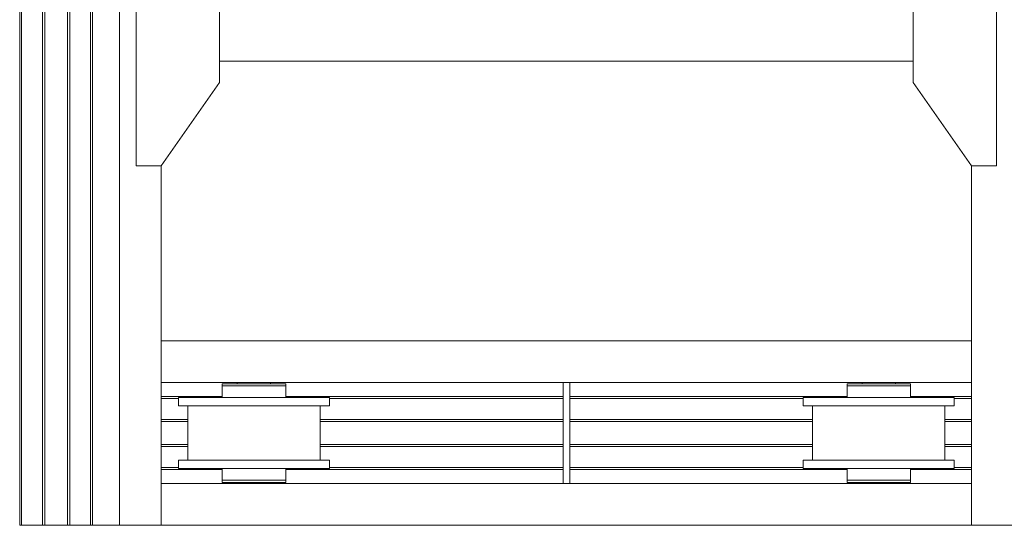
# Model space of a CAD drawing. Header units: millimetres. Extents: x 53746 to 116821, y -810352 to -765802.
# Tile 249 of 256: x 98651 to 101015, y -790285 to -789071. Entities that reach past the tile are written whole.
import ezdxf

# ---------------------------------------------------------------- set-up
doc = ezdxf.new("R2010")
doc.units = ezdxf.units.MM
doc.header["$MEASUREMENT"] = 0
doc.layers.add('Main Cradle', color=7, linetype='Continuous', lineweight=0)
doc.layers.add('Main Cradle Rails', color=7, linetype='Continuous', lineweight=0)

# ---------------------------------------------------------------- blocks, each defined once
blk = doc.blocks.new('*U57')
at = {"layer": 'Main Cradle', "color": 7, "linetype": 'Continuous', "lineweight": 0}
for p, q in [((13368.4, 59.1), (13368.4, -2208)), ((13373, 59.1), (13373, -2208)), ((13423.4, 59.1), (13423.4, -2208)), ((13428.4, 59.1), (13428.4, -2208)), ((13483.4, 59.1), (13483.4, -2208)), ((13488.4, 59.1), (13488.4, -2208)), ((13538.7, 59.1), (13538.7, -2208)), ((13543.4, 59.1), (13543.4, -2208)), ((13608.3, 59.1), (13608.3, -2208)), ((15513.5, -1093.8), (13848.3, -1093.8)), ((13708.3, -2208), (13708.3, -1344.8)), ((15653.5, -2208), (15653.5, -1344.8)), ((15653.5, -1765), (13708.3, -1765)), ((15653.5, -1865), (13708.3, -1865)), ((13890.9, -1868), (13890.9, -1865)), ((13970.9, -1865), (13970.9, -1868)), ((15390.9, -1868), (15390.9, -1865)), ((15470.9, -1865), (15470.9, -1868)), ((13854.7, -1868), (13860.5, -1868)), ((13877, -1868), (13860.5, -1868)), ((15354.7, -1868), (15360.5, -1868)), ((15377, -1868), (15360.5, -1868)), ((13861.5, -1901.5), (13930.9, -1901.5)), ((14000.2, -1901.5), (13930.9, -1901.5)), ((15361.5, -1901.5), (15430.9, -1901.5)), ((13749.7, -1921.5), (13763.4, -1921.5)), ((13771.9, -2051.5), (13771.9, -1921.5)), ((13991.7, -1921.5), (13930.9, -1921.5)), ((14089.9, -1921.5), (14089.9, -2051.5)), ((15249.7, -1921.5), (15263.4, -1921.5)), ((15271.9, -2051.5), (15271.9, -1921.5)), ((15589.9, -1921.5), (15589.9, -2051.5)), ((13861.5, -2051.5), (13870, -2051.5)), ((13870, -2051.5), (13930.9, -2051.5)), ((15361.5, -2051.5), (15370, -2051.5)), ((15370, -2051.5), (15430.9, -2051.5)), ((13749.7, -2071.5), (13763.4, -2071.5)), ((13860.5, -2071.5), (13854.7, -2071.5)), ((15249.7, -2071.5), (15263.4, -2071.5)), ((15360.5, -2071.5), (15354.7, -2071.5)), ((13854.7, -2100), (13860.5, -2100)), ((13877, -2100), (13860.5, -2100)), ((13930.9, -2100), (13960, -2100)), ((15354.7, -2100), (15360.5, -2100)), ((15377, -2100), (15360.5, -2100)), ((15430.9, -2100), (15460, -2100)), ((14672.9, -2108), (13708.3, -2108)), ((13893.9, -2105), (13890.9, -2105)), ((13890.9, -2108), (13890.9, -2105)), ((13893.9, -2105), (13895.5, -2105)), ((13895.5, -2105), (13901.7, -2105)), ((13901.7, -2105), (13902.3, -2105)), ((13902.3, -2105), (13902.5, -2105)), ((13902.5, -2105), (13902.6, -2105)), ((13967.8, -2105), (13968.3, -2105)), ((13970.9, -2105), (13970.9, -2108)), ((15653.5, -2108), (14688.9, -2108)), ((15393.9, -2105), (15390.9, -2105)), ((15390.9, -2108), (15390.9, -2105)), ((15393.9, -2105), (15395.5, -2105)), ((15395.5, -2105), (15401.7, -2105)), ((15401.7, -2105), (15402.3, -2105)), ((15402.3, -2105), (15402.5, -2105)), ((15402.5, -2105), (15402.6, -2105)), ((15467.8, -2105), (15468.3, -2105)), ((15470.9, -2105), (15470.9, -2108)), ((13708.3, -2208), (13608.3, -2208)), ((15653.5, -2208), (13708.3, -2208)), ((15653.5, -2208), (15753.5, -2208))]:
    blk.add_line(p, q, dxfattribs=at)
at = {"layer": 'Main Cradle', "color": 7, "linetype": 'Continuous', "lineweight": 0, "flags": 128}
for points in [[(13708.3, -1344.8), (13848.3, -1144.8), (13848.3, -599.8), (13708.3, -399.8), (13648.3, -399.8), (13648.3, -1344.8), (13708.3, -1344.8)], [(15653.5, -1344.8), (15513.5, -1144.8), (15513.5, -599.8), (15653.4, -399.8), (15713.4, -399.8), (15713.5, -1344.8), (15653.5, -1344.8)], [(14672.9, -1865), (14672.9, -1865), (14672.9, -2108), (14688.9, -2108), (14688.9, -1865)], [(13854.7, -1868), (13854.7, -1868), (13854.7, -1873), (13860.5, -1873), (13877, -1873), (13877, -1873)], [(13854.7, -1873), (13854.7, -1873), (13854.7, -1901.5)], [(13877, -1868), (13901.7, -1868), (13930.9, -1868), (13960, -1868), (13984.7, -1868), (14001.3, -1868), (14007.1, -1868)], [(13877, -1873), (13901.7, -1873), (13901.7, -1873)], [(13901.7, -1873), (13930.9, -1873), (13930.9, -1873)], [(13930.9, -1873), (13930.9, -1873), (13960, -1873), (13984.7, -1873), (14001.3, -1873), (14007.1, -1873)], [(13984.7, -1873), (14001.3, -1873), (14001.3, -1873)], [(14007.1, -1873), (14007.1, -1873), (14007.1, -1868), (14007.1, -1868)], [(14007.1, -1901.5), (14007.1, -1873), (14007.1, -1873)], [(15354.7, -1868), (15354.7, -1868), (15354.7, -1873), (15360.5, -1873), (15377, -1873), (15377, -1873)], [(15354.7, -1873), (15354.7, -1873), (15354.7, -1901.5)], [(15377, -1868), (15401.7, -1868), (15430.9, -1868), (15460, -1868), (15484.7, -1868), (15501.3, -1868), (15507.1, -1868)], [(15377, -1873), (15401.7, -1873), (15401.7, -1873)], [(15401.7, -1873), (15430.9, -1873), (15430.9, -1873)], [(15430.9, -1873), (15430.9, -1873), (15460, -1873)], [(15460, -1873), (15460, -1873), (15484.7, -1873), (15501.3, -1873), (15507.1, -1873)], [(15484.7, -1873), (15501.3, -1873), (15501.3, -1873)], [(15507.1, -1873), (15507.1, -1873), (15507.1, -1868), (15507.1, -1868)], [(15507.1, -1901.5), (15507.1, -1873), (15507.1, -1873)], [(13749.7, -1921.5), (13749.7, -1901.5), (13749.7, -1901.5)], [(13861.5, -1901.5), (13802.7, -1901.5), (13763.4, -1901.5), (13749.7, -1901.5)], [(14112.1, -1901.5), (14112.1, -1901.5), (14112.1, -1921.5), (14098.3, -1921.5), (14059, -1921.5), (14000.2, -1921.5), (13991.7, -1921.5)], [(14112.1, -1901.5), (14098.3, -1901.5), (14059, -1901.5), (14000.2, -1901.5), (14000.2, -1901.5)], [(15249.7, -1921.5), (15249.7, -1901.5), (15249.7, -1901.5)], [(15361.5, -1901.5), (15302.7, -1901.5), (15263.4, -1901.5), (15249.7, -1901.5)], [(15612.1, -1901.5), (15612.1, -1901.5), (15612.1, -1921.5), (15598.3, -1921.5), (15559, -1921.5), (15500.2, -1921.5), (15430.9, -1921.5)], [(15612.1, -1901.5), (15598.3, -1901.5), (15559, -1901.5), (15500.2, -1901.5), (15430.9, -1901.5)], [(13870, -1921.5), (13861.5, -1921.5), (13802.7, -1921.5), (13763.4, -1921.5)], [(13930.9, -1921.5), (13930.9, -1921.5), (13870, -1921.5)], [(15370, -1921.5), (15361.5, -1921.5), (15302.7, -1921.5), (15263.4, -1921.5)], [(15430.9, -1921.5), (15430.9, -1921.5), (15370, -1921.5)], [(13749.7, -2071.5), (13749.7, -2051.5), (13749.7, -2051.5)], [(13861.5, -2051.5), (13802.7, -2051.5), (13763.4, -2051.5), (13749.7, -2051.5)], [(14112.1, -2051.5), (14112.1, -2051.5), (14112.1, -2071.5), (14098.3, -2071.5), (14059, -2071.5), (14000.2, -2071.5), (13930.9, -2071.5), (13930.9, -2071.5)], [(14112.1, -2051.5), (14098.3, -2051.5), (14059, -2051.5), (14000.2, -2051.5), (13930.9, -2051.5)], [(15249.7, -2071.5), (15249.7, -2051.5), (15249.7, -2051.5)], [(15361.5, -2051.5), (15302.7, -2051.5), (15263.4, -2051.5), (15249.7, -2051.5)], [(15612.1, -2051.5), (15612.1, -2051.5), (15612.1, -2071.5), (15598.3, -2071.5), (15559, -2071.5), (15500.2, -2071.5), (15430.9, -2071.5), (15430.9, -2071.5)], [(15612.1, -2051.5), (15598.3, -2051.5), (15559, -2051.5), (15500.2, -2051.5), (15430.9, -2051.5)], [(13930.9, -2071.5), (13861.5, -2071.5), (13802.7, -2071.5), (13763.4, -2071.5)], [(13854.7, -2071.5), (13854.7, -2100), (13854.7, -2100)], [(13984.7, -2100), (13984.7, -2100), (14001.3, -2100), (14007.1, -2100), (14007.1, -2071.5)], [(14007.1, -2071.5), (14007.1, -2071.5), (14007.1, -2071.5), (14002, -2071.5), (14001.3, -2071.5), (14001.3, -2071.5)], [(15430.9, -2071.5), (15361.5, -2071.5), (15302.7, -2071.5), (15263.4, -2071.5)], [(15354.7, -2071.5), (15354.7, -2100), (15354.7, -2100)], [(15460, -2100), (15460, -2100), (15484.7, -2100), (15501.3, -2100), (15507.1, -2100), (15507.1, -2071.5)], [(15507.1, -2071.5), (15507.1, -2071.5), (15507.1, -2071.5), (15502, -2071.5), (15501.3, -2071.5), (15501.3, -2071.5)], [(13854.7, -2100), (13854.7, -2100), (13854.7, -2105), (13860.5, -2105), (13877, -2105), (13901.7, -2105), (13930.9, -2105), (13960, -2105), (13984.7, -2105), (14001.3, -2105), (14007.1, -2105), (14007.1, -2100), (14007.1, -2100)], [(13877, -2100), (13901.7, -2100), (13930.9, -2100), (13930.9, -2100)], [(13930.9, -2100), (13960, -2100), (13960, -2100)], [(13960, -2100), (13960, -2100), (13984.7, -2100)], [(13984.7, -2100), (14001.3, -2100), (14001.3, -2100)], [(15354.7, -2100), (15354.7, -2100), (15354.7, -2105), (15360.5, -2105), (15377, -2105), (15401.7, -2105), (15430.9, -2105), (15460, -2105), (15484.7, -2105), (15501.3, -2105), (15507.1, -2105), (15507.1, -2100), (15507.1, -2100)], [(15377, -2100), (15401.7, -2100), (15430.9, -2100), (15430.9, -2100)], [(15430.9, -2100), (15460, -2100), (15460, -2100)], [(15484.7, -2100), (15501.3, -2100), (15501.3, -2100)], [(13968.3, -2105), (13970.9, -2105), (13970.9, -2105)], [(15468.3, -2105), (15470.9, -2105), (15470.9, -2105)], [(13368.4, -2208), (13368.4, -2208), (13368.7, -2208), (13369.7, -2208), (13371.2, -2208), (13373, -2208), (13423.4, -2208)], [(13423.4, -2208), (13423.4, -2208), (13423.7, -2208), (13424.8, -2208), (13426.4, -2208), (13428.4, -2208), (13483.4, -2208), (13485.3, -2208), (13486.9, -2208), (13488, -2208), (13488.4, -2208), (13488.4, -2208)], [(13488.4, -2208), (13538.7, -2208), (13540.5, -2208), (13542, -2208), (13543, -2208), (13543.4, -2208), (13543.4, -2208)], [(13543.4, -2208), (13608.3, -2208), (13608.3, -2208)]]:
    blk.add_lwpolyline(points, dxfattribs=at)
at = {"layer": 'Main Cradle Rails', "color": 7, "linetype": 'Continuous', "lineweight": 0}
for p, q in [((13708.3, -1899), (13854.7, -1899)), ((13708.3, -1903.6), (13749.7, -1903.6)), ((14007.1, -1899), (14672.9, -1899)), ((14112.1, -1903.6), (14672.9, -1903.6)), ((14688.9, -1899), (15354.7, -1899)), ((14688.9, -1903.6), (15249.7, -1903.6)), ((15507.1, -1899), (15653.5, -1899)), ((15612.1, -1903.6), (15653.5, -1903.6)), ((13708.3, -1954), (13771.9, -1954)), ((13708.3, -1959), (13771.9, -1959)), ((14089.9, -1954), (14672.9, -1954)), ((14089.9, -1959), (14672.9, -1959)), ((14688.9, -1954), (15271.9, -1954)), ((14688.9, -1959), (15271.9, -1959)), ((15589.9, -1954), (15653.5, -1954)), ((15589.9, -1959), (15653.5, -1959)), ((13708.3, -2014), (13771.9, -2014)), ((13708.3, -2019), (13771.9, -2019)), ((14089.9, -2014), (14672.9, -2014)), ((14089.9, -2019), (14672.9, -2019)), ((14688.9, -2014), (15271.9, -2014)), ((14688.9, -2019), (15271.9, -2019)), ((15589.9, -2014), (15653.5, -2014)), ((15589.9, -2019), (15653.5, -2019)), ((13708.3, -2069.4), (13749.7, -2069.4)), ((13708.3, -2074), (13854.7, -2074)), ((14007.1, -2074), (14672.9, -2074)), ((14112.1, -2069.4), (14672.9, -2069.4)), ((14688.9, -2069.4), (15249.7, -2069.4)), ((14688.9, -2074), (15354.7, -2074)), ((15507.1, -2074), (15653.5, -2074)), ((15612.1, -2069.4), (15653.5, -2069.4))]:
    blk.add_line(p, q, dxfattribs=at)

msp = doc.modelspace()

# ---------------------------------------------------------------- block references
at = {"layer": 'Main Cradle Rails', "color": 7, "linetype": 'Continuous', "lineweight": 0}
msp.add_blockref('*U57', (85283.05, -788076.95), dxfattribs=at)

doc.saveas('drawing.dxf')
